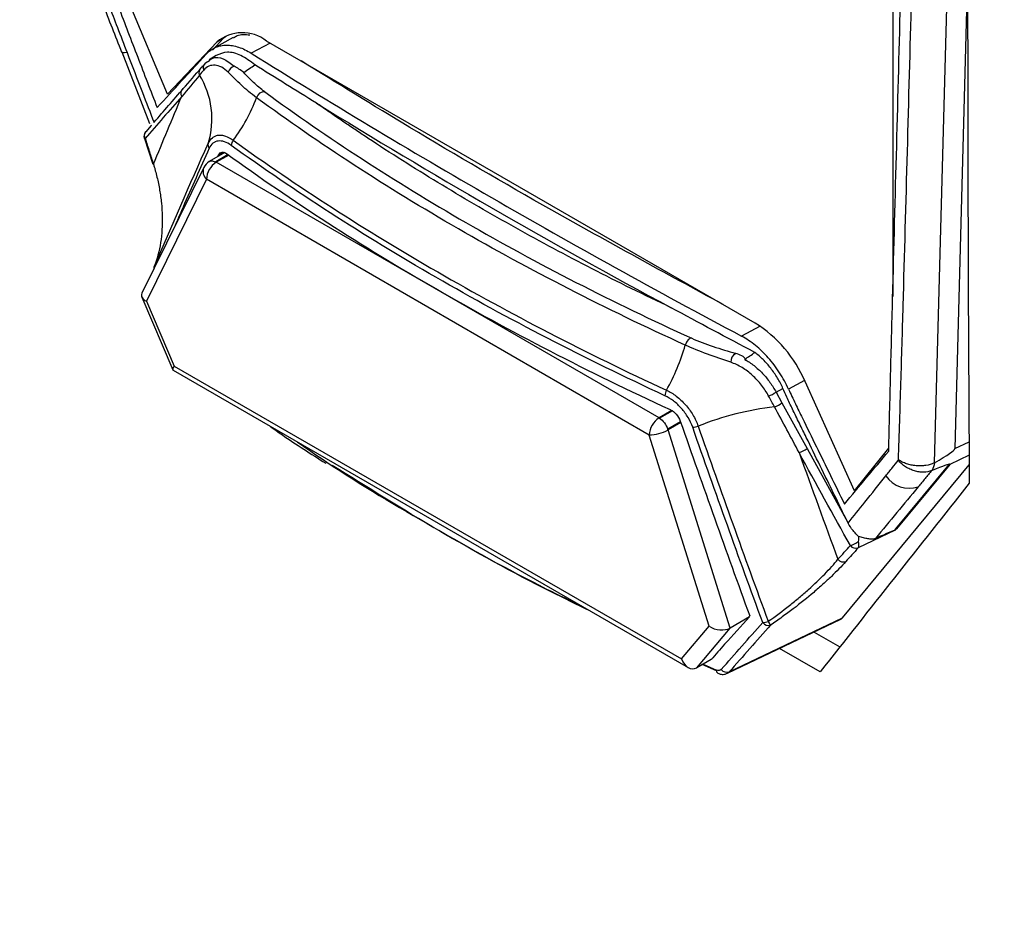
# Model space of a CAD drawing. Header units: millimetres. Extents: x 196 to 867, y -245 to 1107.
# Tile 68 of 79: x 720 to 743, y 840 to 862. Entities that reach past the tile are written whole.
import ezdxf

# ---------------------------------------------------------------- set-up
doc = ezdxf.new("R2010")
doc.units = ezdxf.units.MM

msp = doc.modelspace()

# ---------------------------------------------------------------- linework, layer by layer
at = {"color": 7, "linetype": 'Continuous', "lineweight": 25}
for p, q in [((740.769, 880.569), (740.771, 855.415)), ((742.571, 863.572), (742.252, 851.769)), ((723.394, 860.259), (722.481, 862.448)), ((724.475, 861.318), (724.739, 861.605)), ((724.972, 861.617), (724.5, 861.361)), ((724.739, 861.605), (724.576, 861.51)), ((724.802, 861.646), (724.739, 861.605)), ((723.394, 860.259), (724.576, 861.51)), ((737.475, 854.778), (725.77, 861.535)), ((722.298, 861.274), (722.966, 859.559)), ((724.56, 861.191), (724.391, 861.084)), ((724.306, 861.011), (724.398, 861.072)), ((723.008, 859.514), (722.879, 859.364)), ((723.012, 859.519), (723.008, 859.514)), ((723.072, 859.583), (723.079, 859.591)), ((722.841, 859.201), (723.044, 858.587)), ((724.769, 858.862), (724.397, 858.648)), ((724.605, 858.768), (724.625, 858.812)), ((724.719, 858.866), (724.625, 858.812)), ((735.17, 852.504), (724.564, 858.631)), ((724.265, 858.506), (722.781, 855.49)), ((724.328, 858.223), (722.89, 855.3)), ((734.934, 852.095), (724.328, 858.223)), ((722.778, 855.402), (723.523, 853.655)), ((722.89, 855.3), (723.553, 853.745)), ((723.532, 853.645), (735.868, 846.523)), ((723.553, 853.745), (735.709, 846.728)), ((739.85, 850.76), (738.668, 853.375)), ((737.973, 853.122), (738.139, 853.21)), ((737.973, 853.122), (738.115, 852.863)), ((738.115, 852.863), (738.716, 851.77)), ((736.873, 847.469), (735.386, 852.217)), ((736.37, 847.513), (734.934, 852.095)), ((738.716, 851.77), (739.689, 850)), ((739.85, 850.76), (740.675, 851.779)), ((739.563, 847.711), (742.6, 851.377)), ((740.846, 849.844), (742.131, 851.393)), ((742.134, 851.39), (740.855, 849.848)), ((739.908, 850.793), (739.85, 850.76)), ((739.691, 850.001), (739.699, 849.985)), ((740.824, 849.812), (739.939, 849.389)), ((740.818, 849.811), (740.846, 849.844)), ((740.855, 849.848), (740.824, 849.812)), ((736.85, 846.417), (739.563, 847.711)), ((737.337, 847.737), (736.873, 847.469)), ((737.342, 847.761), (737.332, 847.749)), ((737.332, 847.749), (737.337, 847.737)), ((735.709, 846.728), (736.37, 847.513)), ((736.072, 846.518), (736.873, 847.469)), ((736.807, 846.384), (739.521, 847.679)), ((738.884, 847.374), (739.503, 847.017)), ((739.033, 846.422), (738.055, 846.979)), ((736.415, 846.716), (736.072, 846.518)), ((736.546, 846.443), (736.207, 846.596)), ((736.433, 846.726), (736.415, 846.716)), ((736.415, 846.716), (736.415, 846.716)), ((736.421, 846.713), (736.415, 846.716))]:
    msp.add_line(p, q, dxfattribs=at)
at = {"color": 8, "linetype": 'Continuous', "lineweight": 25}
for p, q in [((725.853, 861.487), (725.403, 861.243)), ((724.851, 858.813), (724.55, 858.639)), ((724.863, 858.804), (724.564, 858.631)), ((737.594, 854.704), (737.149, 854.463)), ((738.657, 853.4), (738.275, 853.193)), ((735.476, 852.68), (735.17, 852.504)), ((735.49, 852.671), (735.185, 852.495)), ((735.686, 852.412), (735.38, 852.236)), ((735.692, 852.394), (735.386, 852.217)), ((742.252, 851.769), (742.599, 851.932)), ((742.6, 851.609), (742.134, 851.39)), ((736.225, 846.606), (736.544, 846.462)), ((736.806, 846.386), (736.85, 846.417))]:
    msp.add_line(p, q, dxfattribs=at)
at = {"color": 7, "linetype": 'Continuous', "lineweight": 25, "flags": 128}
for points in [[(742.562, 881.057), (742.235, 868.944), (742.097, 863.828), (741.762, 851.425)], [(722.871, 859.359), (722.878, 859.366), (722.889, 859.376)], [(735.952, 854.414), (735.932, 854.415), (735.911, 854.408), (735.888, 854.394), (735.865, 854.373), (735.844, 854.347), (735.825, 854.316), (735.81, 854.283), (735.798, 854.249)]]:
    msp.add_lwpolyline(points, dxfattribs=at)
at = {"color": 8, "linetype": 'Continuous', "lineweight": 25, "flags": 128}
msp.add_lwpolyline([(722.427, 861.261), (722.367, 861.255), (722.325, 861.257), (722.301, 861.268), (722.298, 861.273)], dxfattribs=at)
at = {"color": 7, "linetype": 'Continuous', "lineweight": 25}
for centre, radius, start, end in [((725.188, 860.793), 0.943, 51.9261, 130.4851), ((724.385, 860.901), 0.136, 125.5236, 206.5795), ((725.06, 860.726), 0.218, 108.6452, 164.0126), ((724.284, 860.783), 0.137, 125.5827, 207.3308), ((722.475, 859.675), 1.985, 342.6424, 31.7712), ((723.854, 860.283), 0.138, 126.1314, 212.6012), ((725.712, 860.129), 0.19, 85.8212, 165.1101), ((721.783, 861.573), 3.997, 322.8618, 339.5613), ((722.998, 859.251), 0.167, 139.3677, 180), ((722.998, 859.251), 0.167, 180, 197.8098), ((724.492, 859.046), 0.127, 163.5407, 219.3916), ((725.141, 859.024), 0.219, 141.6717, 177.2192), ((724.564, 858.359), 0.333, 120.0322, 153.8014), ((724.84, 858.199), 0.512, 122.6027, 177.3723), ((724.414, 858.371), 0.3, 59.96, 63.0726), ((723.229, 856.06), 0.167, 158.6307, 180), ((735.802, 852.146), 3.119, 23.2089, 57.5675), ((730.825, 855.678), 5.174, 330.9744, 343.9622), ((737.119, 853.845), 0.232, 118.927, 181.746), ((735.598, 853.025), 0.287, 150.1309, 177.4775), ((737.529, 853.75), 0.769, 290.3108, 305.2591), ((738.7, 845.872), 6.938, 96.3149, 111.9527), ((737.678, 853.465), 0.743, 290.3474, 305.9868), ((735.446, 852.072), 0.512, 122.6027, 177.3723), ((735.006, 852.219), 0.329, 57.0329, 59.9621), ((734.926, 853.024), 0.928, 270.4931, 299.6524), ((734.895, 852.063), 0.515, 17.401, 19.5864), ((735.957, 852.685), 0.406, 272.6396, 291.5567), ((738.284, 852.379), 0.747, 288.9132, 305.2706), ((741.165, 851.505), 0.687, 214.8216, 287.9754), ((740.662, 850.264), 0.458, 293.6236, 294.8683), ((739.514, 850.124), 0.72, 289.4814, 306.2963), ((739.889, 849.557), 0.176, 219.7276, 286.5136), ((739.792, 849.467), 0.167, 331.9905, 27.1913), ((739.591, 849.228), 0.176, 219.6117, 286.6362), ((737.628, 848.001), 0.403, 273.64, 292.8456), ((737.791, 847.71), 0.176, 219.1027, 287.1225), ((734.527, 845.427), 3.932, 32.5251, 34.0621), ((736.797, 846.586), 0.177, 218.6842, 287.5284)]:
    msp.add_arc(centre, radius, start, end, dxfattribs=at)
at = {"color": 8, "linetype": 'Continuous', "lineweight": 25}
for centre, radius, start, end in [((722.982, 859.27), 0.142, 141.2198, 210.764), ((722.852, 859.219), 0.0226, 235.7178, 291.2914), ((724.502, 858.41), 0.255, 157.9907, 227.2395), ((723.177, 856.083), 0.11, 159.2463, 184.973), ((736.62, 846.45), 0.0771, 171.0054, 235.9728)]:
    msp.add_arc(centre, radius, start, end, dxfattribs=at)
at = {"color": 7, "linetype": 'Continuous', "lineweight": 25}
for centre, major_axis, ratio, start_param, end_param in [((717.322, 856.171), (9.67, 5.962), 0.032627, 5.647906, 5.69752), ((723.126, 855.436), (0.356, -0.01), 0.525961, 2.90481, 4.004076), ((729.2, 849.206), (9.595, 5.915), 0.032627, 5.682041, 5.729662), ((723.789, 853.881), (0.262, 0.232), 0.239897, 2.436002, 3.221482), ((699.046, 832.197), (43.205, 19.577), 0.015726, 6.126467, 6.275542), ((701.133, 833.178), (40.999, 18.214), 0.006175, 0.002521, 0.140382), ((733.916, 846.689), (6.904, 3.121), 0.006017, 0.024364, 0.367155), ((739.367, 847.975), (-0.16, 0.293), 0.594412, 3.109607, 3.374537), ((736.606, 847.649), (0.354, -0.071), 0.604442, 4.110525, 5.681321), ((735.945, 846.864), (-0.065, 0.369), 0.705136, 1.82258, 3.393376)]:
    msp.add_ellipse(centre, major_axis=major_axis, ratio=ratio, start_param=start_param, end_param=end_param, dxfattribs=at)
for points, knots in [([(708.265, 936.929), (708.221, 933.353), (708.177, 929.776), (708.132, 926.199), (708.052, 919.646), (707.888, 906.367), (707.639, 886.148), (707.39, 865.885), (707.225, 852.52), (707.142, 845.796), (707.15, 845.608), (707.174, 845.361), (707.21, 845.134), (707.254, 844.913), (707.309, 844.693), (707.375, 844.468), (707.456, 844.23), (707.525, 844.053), (707.992, 842.946), (708.864, 840.877), (710.207, 837.694), (711.543, 834.526), (712.404, 832.483), (712.891, 831.328), (713.027, 831.043), (713.237, 830.67), (713.456, 830.333), (713.69, 830.02), (713.943, 829.723), (714.176, 829.484), (714.386, 829.296), (714.558, 829.154), (714.754, 829.01), (714.91, 828.909), (717.361, 827.494), (722.289, 824.649), (727.489, 821.647), (730.089, 820.146)], [-0.0796977, -0.0796977, -0.0796977, -0.0796977, 0, 0, 0, 0.1460177, 0.2920354, 0.438053, 0.5840707, 0.5840707, 0.5866513, 0.5892319, 0.5918126, 0.5943932, 0.5969738, 0.5995544, 0.6021351, 0.6047157, 0.6047157, 0.6313328, 0.6579499, 0.6845671, 0.7111842, 0.7111842, 0.715513, 0.7198419, 0.7241707, 0.7284995, 0.7328284, 0.7371572, 0.7393216, 0.741486, 0.7436504, 0.7458148, 0.7458148, 0.8007035, 0.8555921, 0.8555921, 0.8555921, 0.8555921]), ([(732.602, 826.308), (728.362, 828.755), (724.172, 831.229), (719.966, 833.769), (719.902, 833.808), (719.805, 833.867), (719.772, 833.886), (719.708, 833.927), (719.675, 833.948), (719.578, 834.013), (719.514, 834.06), (719.384, 834.159), (719.319, 834.212), (719.126, 834.378), (719.002, 834.498), (718.759, 834.756), (718.641, 834.895), (718.299, 835.337), (718.097, 835.652), (717.878, 836.073), (717.836, 836.158), (717.758, 836.328), (717.721, 836.414), (717.608, 836.67), (716.93, 838.209), (716.255, 839.749), (715.358, 841.804), (714.909, 842.831), (714.425, 843.945), (714.239, 844.374), (714.165, 844.545), (714.129, 844.631), (714.029, 844.89), (713.971, 845.064), (713.873, 845.414), (713.836, 845.583), (713.782, 845.909), (713.766, 846.066), (713.756, 846.293), (713.755, 846.367), (713.752, 846.516), (713.748, 846.74), (713.732, 847.56), (713.718, 848.306), (713.533, 858.454), (713.435, 868.05), (713.391, 887.329), (713.445, 897.013), (713.64, 911.603), (713.724, 916.477), (713.878, 923.803), (713.935, 926.248), (714.046, 931.138), (714.102, 933.582), (714.158, 936.027)], [0, 0, 0, 0, 0.125, 0.125, 0.126953, 0.126953, 0.12793, 0.12793, 0.128906, 0.128906, 0.130859, 0.130859, 0.132813, 0.132813, 0.136719, 0.136719, 0.140625, 0.140625, 0.148438, 0.148438, 0.150391, 0.150391, 0.152344, 0.152344, 0.15625, 0.1875, 0.1875, 0.203125, 0.210938, 0.212891, 0.212891, 0.214844, 0.214844, 0.21875, 0.21875, 0.222656, 0.222656, 0.226563, 0.226563, 0.228516, 0.228516, 0.230469, 0.234375, 0.25, 0.25, 0.5, 0.5, 0.75, 0.75, 0.875, 0.875, 0.9375, 0.9375, 1, 1, 1, 1]), ([(754.462, 910.26), (754.418, 906.683), (754.374, 903.107), (754.33, 899.53), (754.249, 892.977), (754.086, 879.698), (753.837, 859.479), (753.587, 839.215), (753.423, 825.851), (753.34, 819.127), (753.328, 818.951), (753.297, 818.735), (753.257, 818.551), (753.208, 818.385), (753.148, 818.231), (753.078, 818.085), (752.992, 817.942), (752.92, 817.847), (752.432, 817.291), (751.521, 816.251), (750.12, 814.653), (748.726, 813.061), (747.826, 812.035), (747.318, 811.454), (747.177, 811.329), (746.961, 811.202), (746.737, 811.121), (746.499, 811.079), (746.242, 811.077), (746.006, 811.109), (745.795, 811.164), (745.621, 811.222), (745.424, 811.304), (745.269, 811.384), (742.817, 812.799), (737.889, 815.644), (732.689, 818.646), (730.089, 820.146)], [-0.0796977, -0.0796977, -0.0796977, -0.0796977, 0, 0, 0, 0.1460177, 0.2920354, 0.438053, 0.5840707, 0.5840707, 0.5866513, 0.5892319, 0.5918126, 0.5943932, 0.5969738, 0.5995544, 0.6021351, 0.6047157, 0.6047157, 0.6313328, 0.6579499, 0.6845671, 0.7111842, 0.7111842, 0.715513, 0.7198419, 0.7241707, 0.7284995, 0.7328284, 0.7371572, 0.7393216, 0.741486, 0.7436504, 0.7458148, 0.7458148, 0.8007035, 0.8555921, 0.8555921, 0.8555921, 0.8555921]), ([(740.673, 851.71), (740.68, 852.014), (740.687, 852.318), (740.702, 852.926), (740.71, 853.231), (740.733, 854.144), (740.749, 854.753), (740.797, 856.581), (740.83, 857.799), (740.928, 861.455), (740.993, 863.893), (741.19, 871.205), (741.319, 876.079), (741.446, 880.952)], [0, 0, 0, 0, 0.03125, 0.03125, 0.0625, 0.0625, 0.125, 0.125, 0.25, 0.25, 0.5, 0.5, 1, 1, 1, 1]), ([(740.905, 851.502), (740.914, 851.809), (740.925, 852.116), (740.945, 852.73), (740.955, 853.037), (740.983, 853.959), (741.001, 854.575), (741.053, 856.422), (741.086, 857.653), (741.187, 861.349), (741.253, 863.814), (741.453, 871.206), (741.59, 876.132), (741.729, 881.057)], [0, 0, 0, 0, 0.03125, 0.03125, 0.0625, 0.0625, 0.125, 0.125, 0.25, 0.25, 0.5, 0.5, 1, 1, 1, 1]), ([(721.836, 862.451), (721.838, 862.446), (721.988, 862.051), (722.142, 861.659), (722.295, 861.272)], [0, 0, 0, 0, 0.01239, 1, 1, 1, 1]), ([(721.987, 862.404), (722.056, 862.224), (722.126, 862.043), (722.195, 861.863), (722.272, 861.662), (722.349, 861.462), (722.427, 861.261)], [0, 0, 0, 0, 0.001762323, 0.001762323, 0.001762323, 0.00372906, 0.00372906, 0.00372906, 0.00372906]), ([(722.216, 862.359), (722.371, 861.956), (722.526, 861.553), (722.837, 860.747), (722.992, 860.344), (723.148, 859.941)], [0, 0, 0, 0, 0.5, 0.5, 1, 1, 1, 1]), ([(725.367, 861.673), (725.259, 861.686), (725.113, 861.703), (725.008, 861.624), (724.98, 861.603)], [0, 0, 0, 0, 0.73815, 1, 1, 1, 1]), ([(724.341, 861.238), (724.402, 861.303), (724.473, 861.353), (724.591, 861.403), (724.633, 861.416), (724.719, 861.433), (724.764, 861.438), (724.855, 861.438), (724.903, 861.434), (724.999, 861.418), (725.049, 861.405), (725.199, 861.356), (725.301, 861.307), (725.403, 861.243)], [0, 0, 0, 0, 0.25, 0.25, 0.375, 0.375, 0.5, 0.5, 0.625, 0.625, 0.75, 0.75, 1, 1, 1, 1]), ([(722.427, 861.261), (722.549, 860.941), (722.672, 860.622), (722.795, 860.303), (722.887, 860.063), (722.98, 859.823), (723.072, 859.584)], [0, 0, 0, 0, 0.003124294, 0.003124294, 0.003124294, 0.005471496, 0.005471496, 0.005471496, 0.005471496]), ([(723.148, 859.941), (723.346, 860.157), (723.544, 860.372), (723.84, 860.695), (723.939, 860.803), (724.086, 860.964), (724.135, 861.018), (724.236, 861.127), (724.288, 861.182), (724.341, 861.238)], [0, 0, 0, 0, 0.5, 0.5, 0.75, 0.75, 0.875, 0.875, 1, 1, 1, 1]), ([(725.487, 860.965), (725.376, 861.049), (725.153, 861.217), (724.82, 861.298), (724.646, 861.226), (724.56, 861.19)], [0, 0, 0, 0, 0.334611, 0.669222, 1, 1, 1, 1]), ([(725.403, 861.243), (727.278, 860.069), (729.197, 858.917), (733.113, 856.656), (735.11, 855.548), (737.149, 854.463)], [0, 0, 0, 0, 0.5, 0.5, 1, 1, 1, 1]), ([(724.851, 860.787), (724.799, 860.838), (724.746, 860.878), (724.64, 860.934), (724.585, 860.951), (724.482, 860.96), (724.433, 860.953), (724.342, 860.914), (724.3, 860.883), (724.264, 860.84)], [0, 0, 0, 0, 0.25, 0.25, 0.5, 0.5, 0.75, 0.75, 1, 1, 1, 1]), ([(736.704, 855.223), (735.329, 855.971), (732.778, 857.358), (729.425, 859.314), (727.459, 860.526), (726.595, 861.059)], [0, 0, 0, 0, 0.395924, 0.734549, 1, 1, 1, 1]), ([(725.528, 860.177), (725.395, 860.275), (725.276, 860.376), (725.055, 860.58), (724.953, 860.684), (724.851, 860.787)], [0, 0, 0, 0, 0.5, 0.5, 1, 1, 1, 1]), ([(725.726, 860.318), (725.628, 860.39), (725.539, 860.466), (725.373, 860.622), (725.296, 860.702), (725.22, 860.782)], [0, 0, 0, 0, 0.5, 0.5, 1, 1, 1, 1]), ([(725.726, 860.318), (727.228, 859.218), (728.837, 858.172), (732.254, 856.199), (734.06, 855.274), (735.952, 854.414)], [0, 0, 0, 0, 0.5, 0.5, 1, 1, 1, 1]), ([(735.798, 854.249), (734.846, 854.682), (733.915, 855.131), (732.103, 856.06), (731.221, 856.54), (728.646, 858.026), (727.035, 859.074), (725.528, 860.177)], [0, 0, 0, 0, 0.25, 0.25, 0.5, 0.5, 1, 1, 1, 1]), ([(728.295, 859.143), (728.204, 859.203), (728.024, 859.322), (727.756, 859.502), (727.489, 859.683), (727.225, 859.865), (727.05, 859.988), (726.963, 860.049)], [0, 0, 0, 0, 0.2000549, 0.4000739, 0.6000655, 0.800038, 1, 1, 1, 1]), ([(724.37, 859.082), (724.396, 859.14), (724.429, 859.186), (724.49, 859.236), (724.513, 859.25), (724.56, 859.27), (724.585, 859.277), (724.637, 859.284), (724.665, 859.284), (724.722, 859.277), (724.752, 859.27), (724.842, 859.24), (724.905, 859.206), (724.969, 859.16)], [0, 0, 0, 0, 0.25, 0.25, 0.375, 0.375, 0.5, 0.5, 0.625, 0.625, 0.75, 0.75, 1, 1, 1, 1]), ([(722.86, 859.198), (722.894, 859.092), (722.928, 858.987), (722.962, 858.882), (722.994, 858.782), (723.027, 858.682), (723.059, 858.582)], [0, 0, 0, 0, 0.001, 0.001, 0.001, 0.001952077, 0.001952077, 0.001952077, 0.001952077]), ([(724.922, 859.035), (724.866, 859.075), (724.81, 859.105), (724.731, 859.131), (724.705, 859.137), (724.654, 859.143), (724.63, 859.143), (724.584, 859.137), (724.562, 859.131), (724.52, 859.113), (724.5, 859.101), (724.446, 859.057), (724.416, 859.017), (724.394, 858.965)], [0, 0, 0, 0, 0.25, 0.25, 0.375, 0.375, 0.5, 0.5, 0.625, 0.625, 0.75, 0.75, 1, 1, 1, 1]), ([(735.311, 853.037), (733.388, 853.927), (731.56, 854.873), (728.957, 856.375), (728.113, 856.89), (726.478, 857.944), (725.687, 858.483), (724.922, 859.035)], [0, 0, 0, 0, 0.5, 0.5, 0.75, 0.75, 1, 1, 1, 1]), ([(724.969, 859.16), (725.733, 858.609), (726.524, 858.07), (728.157, 857.017), (729.001, 856.502), (731.601, 855.002), (733.428, 854.057), (735.349, 853.168)], [0, 0, 0, 0, 0.25, 0.25, 0.5, 0.5, 1, 1, 1, 1]), ([(735.459, 855.146), (734.817, 855.449), (734.186, 855.76), (732.945, 856.398), (732.336, 856.724), (731.14, 857.392), (730.554, 857.733), (729.406, 858.428), (728.844, 858.782), (728.295, 859.143)], [0, 0, 0, 0, 0.25, 0.25, 0.5, 0.5, 0.75, 0.75, 1, 1, 1, 1]), ([(724.625, 858.812), (724.641, 858.848), (724.668, 858.87), (724.736, 858.879), (724.775, 858.866), (724.816, 858.836)], [0, 0, 0, 0, 0.5, 0.5, 1, 1, 1, 1]), ([(724.816, 858.836), (726.375, 857.706), (728.043, 856.628), (731.596, 854.577), (733.47, 853.61), (735.44, 852.703)], [0, 0, 0, 0, 0.5, 0.5, 1, 1, 1, 1]), ([(723.059, 858.582), (723.067, 858.557), (723.075, 858.531), (723.09, 858.48), (723.111, 858.404), (723.131, 858.327), (723.168, 858.173), (723.189, 858.069), (723.225, 857.861), (723.239, 857.756), (723.259, 857.545), (723.266, 857.438), (723.273, 857.119), (723.26, 856.911), (723.198, 856.504), (723.146, 856.305), (723.075, 856.122)], [0, 0, 0, 0, 0.03125, 0.03125, 0.0625, 0.125, 0.125, 0.25, 0.25, 0.375, 0.375, 0.5, 0.5, 0.75, 0.75, 1, 1, 1, 1]), ([(735.952, 854.414), (736.114, 854.341), (736.287, 854.276), (736.643, 854.158), (736.825, 854.104), (737.007, 854.049)], [0, 0, 0, 0, 0.5, 0.5, 1, 1, 1, 1]), ([(738.275, 853.193), (738.213, 853.329), (738.141, 853.461), (738.017, 853.652), (737.974, 853.714), (737.883, 853.833), (737.836, 853.89), (737.69, 854.054), (737.585, 854.156), (737.371, 854.329), (737.261, 854.403), (737.149, 854.463)], [0, 0, 0, 0, 0.25, 0.25, 0.375, 0.375, 0.5, 0.5, 0.75, 0.75, 1, 1, 1, 1]), ([(736.887, 853.838), (736.699, 853.903), (736.511, 853.967), (736.144, 854.101), (735.966, 854.172), (735.798, 854.249)], [0, 0, 0, 0, 0.5, 0.5, 1, 1, 1, 1]), ([(738.139, 853.21), (738.1, 853.297), (738.057, 853.38), (737.959, 853.542), (737.904, 853.621), (737.789, 853.769), (737.728, 853.837), (737.599, 853.964), (737.532, 854.023), (737.464, 854.074)], [0, 0, 0, 0, 0.25, 0.25, 0.5, 0.5, 0.75, 0.75, 1, 1, 1, 1]), ([(737.796, 853.029), (737.746, 853.121), (737.688, 853.209), (737.558, 853.375), (737.485, 853.454), (737.33, 853.594), (737.246, 853.656), (737.071, 853.763), (736.981, 853.806), (736.887, 853.838)], [0, 0, 0, 0, 0.25, 0.25, 0.5, 0.5, 0.75, 0.75, 1, 1, 1, 1]), ([(737.222, 853.907), (737.232, 853.914), (737.232, 853.924), (737.224, 853.941), (737.217, 853.949), (737.192, 853.97), (737.172, 853.982), (737.106, 854.015), (737.058, 854.033), (737.007, 854.049)], [0, 0, 0, 0, 0.125, 0.125, 0.25, 0.25, 0.5, 0.5, 1, 1, 1, 1]), ([(737.222, 853.907), (737.299, 853.864), (737.374, 853.814), (737.517, 853.701), (737.585, 853.639), (737.713, 853.505), (737.773, 853.432), (737.881, 853.282), (737.929, 853.204), (737.973, 853.122)], [0, 0, 0, 0, 0.25, 0.25, 0.5, 0.5, 0.75, 0.75, 1, 1, 1, 1]), ([(735.349, 853.168), (735.429, 853.131), (735.508, 853.083), (735.622, 852.995), (735.66, 852.963), (735.732, 852.895), (735.767, 852.859), (735.834, 852.784), (735.866, 852.744), (735.926, 852.661), (735.954, 852.619), (736.031, 852.49), (736.074, 852.399), (736.106, 852.307)], [0, 0, 0, 0, 0.25, 0.25, 0.375, 0.375, 0.5, 0.5, 0.625, 0.625, 0.75, 0.75, 1, 1, 1, 1]), ([(738.275, 853.193), (738.328, 853.077), (738.381, 852.96), (738.491, 852.73), (738.547, 852.616), (738.716, 852.272), (738.828, 852.043), (739.164, 851.356), (739.388, 850.897), (739.611, 850.439)], [0, 0, 0, 0, 0.125, 0.125, 0.25, 0.25, 0.5, 0.5, 1, 1, 1, 1]), ([(735.976, 852.279), (735.947, 852.36), (735.91, 852.44), (735.842, 852.554), (735.818, 852.591), (735.765, 852.664), (735.737, 852.699), (735.678, 852.765), (735.648, 852.797), (735.585, 852.857), (735.551, 852.885), (735.451, 852.962), (735.382, 853.005), (735.311, 853.037)], [0, 0, 0, 0, 0.25, 0.25, 0.375, 0.375, 0.5, 0.5, 0.625, 0.625, 0.75, 0.75, 1, 1, 1, 1]), ([(735.44, 852.703), (735.465, 852.692), (735.49, 852.676), (735.539, 852.639), (735.562, 852.617), (735.625, 852.545), (735.659, 852.488), (735.679, 852.43)], [0, 0, 0, 0, 0.25, 0.25, 0.5, 0.5, 1, 1, 1, 1]), ([(739.691, 850.001), (739.471, 850.454), (739.25, 850.906), (738.918, 851.584), (738.808, 851.811), (738.642, 852.15), (738.587, 852.263), (738.476, 852.489), (738.421, 852.602), (738.366, 852.716)], [0, 0, 0, 0, 0.5, 0.5, 0.75, 0.75, 0.875, 0.875, 1, 1, 1, 1]), ([(725.859, 852.302), (725.954, 852.233), (726.378, 851.931), (726.833, 851.642), (727.185, 851.419)], [0, 0, 0, 0, 0.225194, 1, 1, 1, 1]), ([(739.611, 850.439), (739.788, 850.65), (739.965, 850.862), (740.319, 851.286), (740.496, 851.498), (740.673, 851.71)], [0, 0, 0, 0, 0.5, 0.5, 1, 1, 1, 1]), ([(740.601, 851.113), (740.655, 851.18), (740.709, 851.248), (740.763, 851.316), (740.809, 851.373), (740.854, 851.429), (740.9, 851.486)], [0, 0, 0, 0, 0.00124678, 0.00124678, 0.00124678, 0.00228732, 0.00228732, 0.00228732, 0.00228732]), ([(740.9, 851.486), (740.901, 851.488), (740.901, 851.491), (740.902, 851.493), (740.903, 851.496), (740.904, 851.499), (740.905, 851.502)], [0, 0, 0, 0, 0.0000336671, 0.0000336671, 0.0000336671, 0.00007192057, 0.00007192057, 0.00007192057, 0.00007192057]), ([(741.705, 851.246), (741.646, 851.22), (741.579, 851.206), (741.472, 851.203), (741.436, 851.205), (741.363, 851.216), (741.325, 851.224), (741.252, 851.246), (741.215, 851.26), (741.144, 851.293), (741.109, 851.313), (741.044, 851.356), (741.012, 851.379), (740.953, 851.43), (740.925, 851.458), (740.9, 851.486)], [0, 0, 0, 0, 0.25, 0.25, 0.375, 0.375, 0.5, 0.5, 0.625, 0.625, 0.75, 0.75, 0.875, 0.875, 1, 1, 1, 1]), ([(741.762, 851.425), (741.702, 851.397), (741.634, 851.377), (741.522, 851.36), (741.484, 851.356), (741.407, 851.354), (741.367, 851.355), (741.288, 851.361), (741.25, 851.367), (741.173, 851.383), (741.135, 851.393), (741.063, 851.417), (741.029, 851.431), (740.964, 851.464), (740.933, 851.482), (740.905, 851.502)], [0, 0, 0, 0, 0.25, 0.25, 0.375, 0.375, 0.5, 0.5, 0.625, 0.625, 0.75, 0.75, 0.875, 0.875, 1, 1, 1, 1]), ([(733.509, 847.885), (733.2, 848.034), (731.941, 848.643), (729.862, 849.796), (728.18, 850.843), (727.338, 851.368)], [0, 0, 0, 0, 0.13954, 0.569109, 1, 1, 1, 1]), ([(741.705, 851.246), (741.651, 851.181), (741.597, 851.116), (741.543, 851.051), (741.488, 850.984), (741.433, 850.918), (741.377, 850.851)], [0.000001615, 0.000001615, 0.000001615, 0.000001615, 0.001219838, 0.001219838, 0.001219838, 0.002465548, 0.002465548, 0.002465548, 0.002465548]), ([(742.131, 851.393), (742.132, 851.392), (742.133, 851.392), (742.134, 851.391), (742.134, 851.391), (742.134, 851.39), (742.134, 851.39)], [0, 0, 0, 0, 0.00004661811, 0.00004661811, 0.00004661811, 0.00005757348, 0.00005757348, 0.00005757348, 0.00005757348]), ([(739.699, 849.985), (739.833, 850.151), (739.966, 850.318), (740.1, 850.485), (740.267, 850.694), (740.434, 850.903), (740.601, 851.113)], [0, 0, 0, 0, 0.00306795, 0.00306795, 0.00306795, 0.006913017, 0.006913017, 0.006913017, 0.006913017]), ([(741.377, 850.851), (741.207, 850.646), (741.037, 850.441), (740.866, 850.236), (740.695, 850.03), (740.524, 849.823), (740.353, 849.617)], [0, 0, 0, 0, 0.00384596, 0.00384596, 0.00384596, 0.007708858, 0.007708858, 0.007708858, 0.007708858]), ([(739.949, 849.664), (739.93, 849.685), (739.908, 849.707), (739.862, 849.754), (739.839, 849.779), (739.772, 849.859), (739.732, 849.919), (739.699, 849.985)], [0, 0, 0, 0, 0.25, 0.25, 0.5, 0.5, 1, 1, 1, 1]), ([(740.818, 849.811), (740.819, 849.811), (740.821, 849.811), (740.823, 849.812), (740.823, 849.812), (740.824, 849.812), (740.824, 849.812)], [0, 0, 0, 0, 0.00003151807, 0.00003151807, 0.00003151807, 0.00004046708, 0.00004046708, 0.00004046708, 0.00004046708]), ([(739.949, 849.664), (739.951, 849.647), (739.951, 849.627), (739.948, 849.587), (739.945, 849.565), (739.94, 849.543)], [0, 0, 0, 0, 0.5, 0.5, 1, 1, 1, 1]), ([(740.353, 849.617), (740.321, 849.603), (740.292, 849.599), (740.233, 849.598), (740.204, 849.601), (740.14, 849.613), (740.105, 849.621), (740.031, 849.642), (739.991, 849.654), (739.949, 849.664)], [0, 0, 0, 0, 0.25, 0.25, 0.5, 0.5, 0.75, 0.75, 1, 1, 1, 1]), ([(739.456, 849.116), (739.507, 849.172), (739.557, 849.228), (739.608, 849.284), (739.657, 849.338), (739.705, 849.391), (739.754, 849.445)], [0, 0, 0, 0, 0.001, 0.001, 0.001, 0.001953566, 0.001953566, 0.001953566, 0.001953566]), ([(737.785, 847.63), (737.961, 847.752), (738.133, 847.88), (738.375, 848.071), (738.453, 848.135), (738.605, 848.263), (738.679, 848.327), (738.892, 848.519), (739.021, 848.643), (739.257, 848.885), (739.363, 849.003), (739.456, 849.116)], [0, 0, 0, 0, 0.25, 0.25, 0.375, 0.375, 0.5, 0.5, 0.75, 0.75, 1, 1, 1, 1]), ([(739.642, 849.06), (739.539, 848.946), (739.425, 848.828), (739.234, 848.644), (739.167, 848.582), (739.026, 848.455), (738.952, 848.39), (738.722, 848.194), (738.56, 848.063), (738.3, 847.865), (738.21, 847.799), (738.029, 847.669), (737.936, 847.605), (737.843, 847.541)], [0, 0, 0, 0, 0.25, 0.25, 0.375, 0.375, 0.5, 0.5, 0.75, 0.75, 0.875, 0.875, 1, 1, 1, 1]), ([(736.578, 846.389), (736.596, 846.381), (736.646, 846.359), (736.728, 846.354), (736.783, 846.377), (736.806, 846.386)], [0, 0, 0, 0, 0.252238, 0.683453, 1, 1, 1, 1])]:
    msp.add_open_spline(points, degree=3, knots=knots, dxfattribs=at)
for points in [[(742.649, 881.299), (742.553, 871.129), (742.537, 861.009), (742.601, 850.938)], [(724.205, 860.894), (724.218, 860.909), (724.232, 860.925), (724.245, 860.94)], [(725.22, 860.782), (725.147, 860.843), (725.069, 860.893), (724.991, 860.933)], [(726.963, 860.049), (726.468, 860.352), (725.977, 860.658), (725.487, 860.965)], [(724.163, 860.72), (724.023, 860.551), (723.882, 860.381), (723.738, 860.209)], [(723.773, 860.395), (723.919, 860.563), (724.063, 860.729), (724.205, 860.894)], [(724.264, 860.84), (724.23, 860.8), (724.196, 860.76), (724.163, 860.72)], [(723.737, 860.208), (723.44, 859.868), (723.147, 859.531), (722.86, 859.198)], [(723.059, 858.582), (723.281, 859.123), (723.507, 859.665), (723.737, 860.209)], [(723.074, 859.588), (723.304, 859.855), (723.537, 860.124), (723.773, 860.395)], [(726.963, 860.049), (729.709, 858.348), (732.543, 856.713), (735.459, 855.146)], [(723.075, 856.122), (723.495, 857.102), (723.926, 858.089), (724.37, 859.082)], [(737.464, 854.074), (736.791, 854.428), (736.123, 854.786), (735.459, 855.146)], [(738.231, 853.002), (738.199, 853.071), (738.168, 853.141), (738.137, 853.21)], [(737.937, 852.768), (737.89, 852.855), (737.842, 852.942), (737.796, 853.029)], [(738.366, 852.716), (738.32, 852.811), (738.275, 852.906), (738.231, 853.002)], [(738.526, 851.672), (738.331, 852.039), (738.135, 852.404), (737.937, 852.768)], [(735.185, 852.495), (735.267, 852.441), (735.341, 852.343), (735.38, 852.236)], [(735.679, 852.43), (736.223, 850.866), (736.777, 849.31), (737.342, 847.761)], [(737.654, 847.599), (737.083, 849.152), (736.524, 850.712), (735.976, 852.279)], [(736.106, 852.307), (736.655, 850.741), (737.214, 849.182), (737.785, 847.63)], [(738.526, 851.672), (738.833, 850.818), (739.143, 849.966), (739.456, 849.116)], [(739.754, 849.445), (739.34, 850.184), (738.931, 850.927), (738.526, 851.672)], [(741.713, 851.249), (741.71, 851.248), (741.708, 851.247), (741.705, 851.246)], [(741.77, 851.429), (741.758, 851.362), (741.739, 851.301), (741.713, 851.249)], [(741.762, 851.425), (741.765, 851.426), (741.767, 851.427), (741.77, 851.429)], [(742.601, 850.938), (741.405, 849.428), (740.215, 847.922), (739.033, 846.422)], [(739.939, 849.389), (739.84, 849.279), (739.741, 849.169), (739.642, 849.06)], [(737.337, 847.737), (737.137, 847.517), (736.939, 847.298), (736.742, 847.079)], [(736.659, 846.475), (736.987, 846.848), (737.319, 847.223), (737.654, 847.599)], [(737.843, 847.541), (737.509, 847.165), (737.178, 846.79), (736.85, 846.417)], [(736.742, 847.079), (736.635, 846.957), (736.528, 846.835), (736.421, 846.713)], [(736.659, 846.475), (736.634, 846.447), (736.589, 846.442), (736.544, 846.462)]]:
    msp.add_open_spline(points, degree=3, dxfattribs=at)
at = {"color": 8, "linetype": 'Continuous', "lineweight": 25}
for points, knots in [([(724.398, 861.072), (724.424, 861.092), (724.516, 861.162), (724.731, 861.14), (724.904, 861.002), (724.991, 860.933)], [0, 0, 0, 0, 0.162702, 0.582008, 1, 1, 1, 1]), ([(724.394, 858.965), (724.183, 858.493), (723.897, 857.854), (723.623, 857.221), (723.551, 857.055)], [0, 0, 0, 0, 0.738606, 1, 1, 1, 1]), ([(724.398, 858.646), (724.41, 858.652), (724.437, 858.666), (724.489, 858.664), (724.53, 858.647), (724.55, 858.639)], [0, 0, 0, 0, 0.2874916, 0.6437458, 1, 1, 1, 1]), ([(726.511, 851.925), (726.743, 851.764), (727.771, 851.053), (729.761, 849.876), (731.812, 848.72), (733.056, 848.119), (733.348, 847.978)], [0, 0, 0, 0, 0.1128, 0.498693, 0.882134, 1, 1, 1, 1])]:
    msp.add_open_spline(points, degree=3, knots=knots, dxfattribs=at)

doc.saveas('drawing.dxf')
